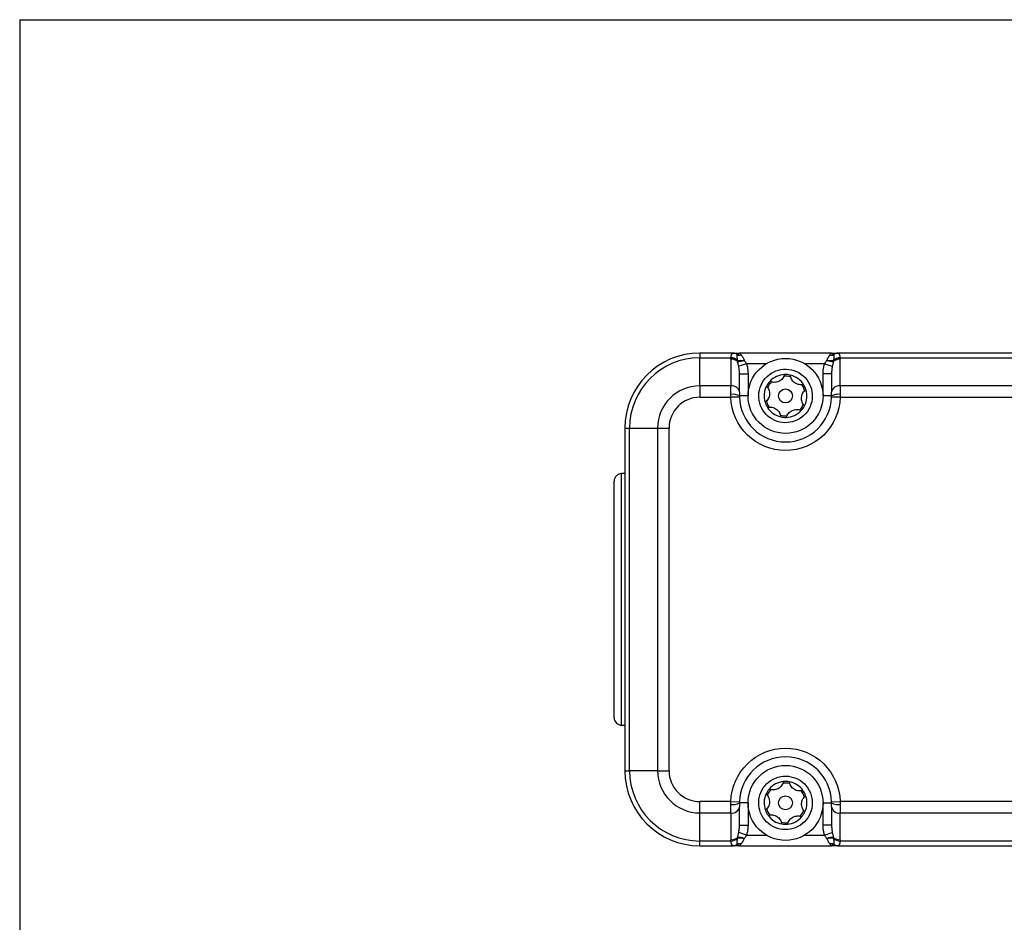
# Model space of a CAD drawing. Header units: millimetres. Extents: x 0 to 559, y 0 to 432.
# Tile 5 of 23: x 0 to 92, y 348 to 432. Entities that reach past the tile are written whole.
import ezdxf

# ---------------------------------------------------------------- set-up
doc = ezdxf.new("R2010")
doc.units = ezdxf.units.MM

msp = doc.modelspace()

# ---------------------------------------------------------------- linework, layer by layer
at = {"color": 7, "linetype": 'Continuous'}
for q in [(0, 0), (558.8, 431.8)]:
    msp.add_line((0, 431.8), q, dxfattribs=at)
for p, q in [((66.645, 400.666), (63.504, 400.666)), ((63.504, 400.666), (63.504, 400.226)), ((63.504, 397.605), (63.504, 400.226)), ((63.504, 400.226), (66.414, 400.226)), ((66.404, 400.1), (66.404, 397.605)), ((75.804, 400.666), (67.204, 400.666)), ((170.123, 400.666), (76.364, 400.666)), ((76.594, 400.226), (170.123, 400.226)), ((76.604, 397.605), (76.604, 400.1)), ((67.863, 399.666), (67.133, 399.433)), ((69.702, 399.666), (67.863, 399.666)), ((75.146, 399.666), (73.307, 399.666)), ((75.146, 399.666), (75.875, 399.433)), ((67.204, 397.039), (67.204, 398.734)), ((67.204, 398.734), (68.004, 398.734)), ((68.004, 398.734), (68.004, 396.666)), ((75.804, 398.734), (75.004, 398.734)), ((75.004, 396.666), (75.004, 398.734)), ((75.804, 398.734), (75.804, 397.039)), ((66.404, 397.605), (63.504, 397.605)), ((63.504, 397.605), (63.504, 396.544)), ((66.404, 396.804), (66.404, 397.605)), ((124.126, 397.605), (76.604, 397.605)), ((76.604, 397.605), (76.604, 396.804)), ((63.504, 396.544), (66.406, 396.544)), ((67.206, 396.563), (66.406, 396.544)), ((67.168, 396.729), (67.168, 396.71)), ((68.004, 396.666), (67.204, 396.666)), ((75.804, 396.666), (75.004, 396.666)), ((76.603, 396.544), (75.803, 396.563)), ((76.603, 396.544), (123.031, 396.544)), ((56.504, 393.666), (56.504, 361.666)), ((56.504, 393.666), (56.944, 393.666)), ((56.944, 393.666), (59.565, 393.666)), ((56.944, 361.666), (56.944, 393.666)), ((59.565, 393.666), (59.565, 361.666)), ((59.565, 393.666), (60.626, 393.666)), ((60.626, 361.666), (60.626, 393.666)), ((56.504, 389.416), (56.204, 389.416)), ((56.204, 365.916), (56.204, 389.416)), ((56.204, 365.916), (56.504, 365.916)), ((56.504, 361.666), (56.944, 361.666)), ((59.565, 361.666), (56.944, 361.666)), ((59.565, 361.666), (60.626, 361.666)), ((66.406, 358.787), (63.504, 358.787)), ((63.504, 357.726), (63.504, 358.787)), ((66.406, 358.787), (67.206, 358.768)), ((67.168, 358.624), (67.168, 358.602)), ((68.004, 358.666), (67.204, 358.666)), ((68.004, 358.666), (68.004, 356.597)), ((75.004, 358.666), (75.804, 358.666)), ((75.004, 356.597), (75.004, 358.666)), ((75.803, 358.768), (76.603, 358.787)), ((123.031, 358.787), (76.603, 358.787)), ((63.504, 357.726), (66.404, 357.726)), ((63.504, 355.105), (63.504, 357.726)), ((66.404, 357.726), (66.404, 358.527)), ((66.404, 357.726), (66.404, 355.231)), ((67.204, 356.597), (67.204, 358.292)), ((75.804, 358.292), (75.804, 356.597)), ((76.604, 358.527), (76.604, 357.726)), ((76.604, 355.231), (76.604, 357.726)), ((76.604, 357.726), (124.126, 357.726)), ((67.863, 355.666), (67.133, 355.898)), ((67.204, 356.597), (68.004, 356.597)), ((75.804, 356.597), (75.004, 356.597)), ((75.146, 355.666), (75.875, 355.898)), ((66.414, 355.105), (63.504, 355.105)), ((63.504, 354.666), (63.504, 355.105)), ((67.863, 355.666), (69.702, 355.666)), ((73.307, 355.666), (75.146, 355.666)), ((170.123, 355.105), (76.594, 355.105)), ((63.504, 354.666), (66.645, 354.666)), ((67.204, 354.666), (75.804, 354.666)), ((76.364, 354.666), (170.123, 354.666))]:
    msp.add_line(p, q)
for centre, radius in [((71.504, 396.666), 3.5), ((71.504, 396.666), 0.65), ((71.504, 358.666), 3.5), ((71.504, 358.666), 0.65)]:
    msp.add_circle(centre, radius)
for centre, radius, start, end in [((63.504, 393.666), 7, 90, 180), ((63.504, 393.666), 6.561, 90, 180), ((66.429, 399.148), 0.952, 50.9121, 91.50135), ((66.35, 399.206), 1.022, 48.46576, 86.38968), ((66.347, 399.22), 1.02, 48.15798, 86.14793), ((66.633, 400.163), 0.502, 43.25238, 88.66558), ((67.216, 401.304), 0.825, 254.75328, 279.57162), ((67.25, 401.449), 1.487, 261.37271, 285.15144), ((67.246, 401.464), 1.508, 261.67276, 285.18334), ((67.12, 401.357), 1.472, 266.46469, 291.28113), ((75.888, 401.357), 1.472, 248.71887, 273.53531), ((75.762, 401.464), 1.508, 254.81666, 278.32724), ((75.759, 401.449), 1.487, 254.84856, 278.62729), ((75.793, 401.304), 0.825, 260.42838, 285.24672), ((76.579, 399.148), 0.952, 88.49865, 129.0879), ((76.659, 399.206), 1.022, 93.61032, 131.53424), ((76.662, 399.22), 1.02, 93.85207, 131.84202), ((76.376, 400.163), 0.502, 91.33442, 136.74762), ((71.504, 396.666), 2, 92.43175, 137.09504), ((71.504, 396.666), 1.85, 75.1164, 94.41039), ((71.504, 396.666), 2, 77.09504, 92.43175), ((71.504, 396.666), 2, 32.43175, 77.09504), ((63.504, 393.666), 3.939, 90, 180), ((66.504, 396.898), 0.714, 11.42175, 98.04947), ((71.504, 396.666), 2, 152.43175, 197.09504), ((71.504, 396.666), 2, 137.09504, 152.43175), ((71.504, 396.666), 1.85, 135.1164, 154.41039), ((71.504, 396.666), 1.85, 15.1164, 34.41039), ((71.504, 396.666), 2, 17.09504, 32.43175), ((71.504, 396.666), 2, 332.43175, 17.09504), ((76.504, 396.898), 0.714, 81.95033, 168.57834), ((66.598, 395.546), 1.273, 61.56829, 98.76664), ((71.504, 396.666), 4.3, 181.3631, 358.6369), ((76.41, 395.546), 1.273, 81.23336, 118.43171), ((71.504, 396.666), 2, 197.09504, 212.43175), ((71.504, 396.666), 1.85, 195.1164, 214.41039), ((71.504, 396.666), 2, 212.43175, 257.09504), ((71.504, 396.666), 1.85, 315.1164, 334.41039), ((71.504, 396.666), 2, 317.09504, 332.43175), ((71.504, 396.666), 1.85, 255.1164, 274.41039), ((71.504, 396.666), 2, 257.09504, 272.43175), ((71.504, 396.666), 2, 272.43175, 317.09504), ((56.204, 388.716), 0.7, 90, 180), ((56.204, 366.616), 0.7, 180, 270), ((71.504, 358.666), 4.3, 1.3631, 178.6369), ((63.504, 361.666), 7, 180, 270), ((63.504, 361.666), 6.561, 180, 270), ((63.504, 361.666), 3.939, 180, 270), ((71.504, 358.666), 2, 95.3962, 140.05949), ((71.504, 358.666), 1.85, 78.08085, 97.37484), ((71.504, 358.666), 2, 80.05949, 95.3962), ((71.504, 358.666), 2, 35.3962, 80.05949), ((71.504, 358.666), 2, 155.3962, 200.05949), ((71.504, 358.666), 2, 140.05949, 155.3962), ((71.504, 358.666), 1.85, 138.08085, 157.37484), ((71.504, 358.666), 1.85, 18.08085, 37.37484), ((71.504, 358.666), 2, 20.05949, 35.3962), ((66.598, 359.785), 1.273, 261.23336, 298.43171), ((71.504, 358.666), 2, 335.3962, 20.05949), ((76.41, 359.785), 1.273, 241.56829, 278.76664), ((66.504, 358.433), 0.714, 261.95053, 348.57825), ((71.504, 358.666), 2, 200.05949, 215.3962), ((71.504, 358.666), 1.85, 198.08085, 217.37484), ((71.504, 358.666), 1.85, 318.08085, 337.37484), ((71.504, 358.666), 2, 320.05949, 335.3962), ((76.504, 358.433), 0.714, 191.42175, 278.04947), ((71.504, 358.666), 2, 215.3962, 260.05949), ((71.504, 358.666), 1.85, 258.08085, 277.37484), ((71.504, 358.666), 2, 275.3962, 320.05949), ((71.504, 358.666), 2, 260.05949, 275.3962), ((66.429, 356.183), 0.952, 268.49865, 309.0879), ((66.35, 356.125), 1.022, 273.61032, 311.53424), ((66.347, 356.111), 1.02, 273.85207, 311.84202), ((67.25, 353.882), 1.487, 74.84856, 98.62729), ((67.246, 353.867), 1.508, 74.81666, 98.32724), ((67.12, 353.974), 1.472, 68.71887, 93.53531), ((75.888, 353.974), 1.472, 86.46469, 111.28113), ((75.762, 353.867), 1.508, 81.67276, 105.18334), ((75.759, 353.882), 1.487, 81.37271, 105.15144), ((76.579, 356.183), 0.952, 230.9121, 271.50135), ((76.659, 356.125), 1.022, 228.46576, 266.38968), ((76.662, 356.111), 1.02, 228.15798, 266.14793), ((66.633, 355.168), 0.502, 271.33442, 316.74762), ((67.216, 354.028), 0.825, 80.42838, 105.24672), ((75.793, 354.028), 0.825, 74.75328, 99.57162), ((76.376, 355.168), 0.502, 223.25238, 268.66558)]:
    msp.add_arc(centre, radius, start, end)
for points in [[(66.404, 400.1), (66.404, 400.141), (66.408, 400.183), (66.414, 400.226)], [(66.414, 400.226), (66.415, 400.23), (66.415, 400.233), (66.415, 400.237)], [(67.028, 399.971), (67.028, 399.974), (67.027, 399.977), (67.027, 399.979)], [(67.638, 400.014), (67.639, 400.012), (67.64, 400.01), (67.641, 400.008)], [(67.641, 400.008), (67.646, 400), (67.65, 399.992), (67.655, 399.985)], [(75.354, 399.985), (75.358, 399.992), (75.363, 400), (75.367, 400.008)], [(75.367, 400.008), (75.368, 400.01), (75.369, 400.012), (75.37, 400.014)], [(75.982, 399.979), (75.982, 399.977), (75.981, 399.974), (75.981, 399.971)], [(76.593, 400.237), (76.594, 400.233), (76.594, 400.23), (76.594, 400.226)], [(76.594, 400.226), (76.601, 400.183), (76.604, 400.141), (76.604, 400.1)], [(63.504, 396.544), (61.916, 396.544), (60.626, 395.254), (60.626, 393.666)], [(66.406, 396.544), (66.405, 396.631), (66.405, 396.718), (66.404, 396.804)], [(67.204, 397.039), (67.204, 396.938), (67.204, 396.807), (67.204, 396.666)], [(67.204, 396.666), (67.204, 396.632), (67.205, 396.598), (67.206, 396.563)], [(75.803, 396.563), (75.804, 396.598), (75.804, 396.632), (75.804, 396.666)], [(75.804, 396.666), (75.804, 396.807), (75.804, 396.938), (75.804, 397.039)], [(76.604, 396.804), (76.604, 396.718), (76.603, 396.631), (76.603, 396.544)], [(60.626, 361.666), (60.626, 360.077), (61.916, 358.787), (63.504, 358.787)], [(66.404, 358.527), (66.405, 358.613), (66.405, 358.7), (66.406, 358.787)], [(67.206, 358.768), (67.205, 358.733), (67.204, 358.699), (67.204, 358.666)], [(67.204, 358.666), (67.204, 358.524), (67.204, 358.394), (67.204, 358.292)], [(75.804, 358.666), (75.804, 358.699), (75.804, 358.733), (75.803, 358.768)], [(75.804, 358.292), (75.804, 358.394), (75.804, 358.524), (75.804, 358.666)], [(76.603, 358.787), (76.603, 358.7), (76.604, 358.613), (76.604, 358.527)], [(66.414, 355.105), (66.408, 355.148), (66.404, 355.19), (66.404, 355.231)], [(66.415, 355.094), (66.415, 355.098), (66.415, 355.101), (66.414, 355.105)], [(67.027, 355.352), (67.027, 355.355), (67.028, 355.357), (67.028, 355.36)], [(67.641, 355.323), (67.64, 355.321), (67.639, 355.319), (67.638, 355.317)], [(67.655, 355.346), (67.65, 355.339), (67.646, 355.331), (67.641, 355.323)], [(75.367, 355.323), (75.363, 355.331), (75.358, 355.339), (75.354, 355.346)], [(75.37, 355.317), (75.369, 355.319), (75.368, 355.321), (75.367, 355.323)], [(75.981, 355.36), (75.981, 355.357), (75.982, 355.355), (75.982, 355.352)], [(76.594, 355.105), (76.594, 355.101), (76.594, 355.098), (76.593, 355.094)], [(76.604, 355.231), (76.604, 355.19), (76.601, 355.148), (76.594, 355.105)]]:
    msp.add_open_spline(points, degree=3)
for points, knots in [([(66.415, 400.237), (66.418, 400.264), (66.422, 400.316), (66.432, 400.385), (66.444, 400.446), (66.458, 400.498), (66.474, 400.542), (66.492, 400.578), (66.512, 400.608), (66.534, 400.63), (66.558, 400.647), (66.585, 400.658), (66.613, 400.664), (66.634, 400.665), (66.645, 400.666)], [0, 0, 0, 0, 0.098337, 0.193768, 0.286337, 0.376089, 0.463074, 0.54735, 0.628976, 0.708022, 0.784561, 0.858675, 0.930455, 1, 1, 1, 1]), ([(66.645, 400.666), (66.721, 400.666), (66.81, 400.666), (67.001, 400.666), (67.103, 400.666), (67.204, 400.666)], [0, 0, 0, 0, 0.5, 0.5, 1, 1, 1, 1]), ([(67.027, 399.979), (67.023, 400.009), (67.015, 400.068), (67.006, 400.148), (67, 400.219), (66.996, 400.281), (66.993, 400.335), (66.993, 400.381), (66.993, 400.421), (66.995, 400.454), (66.997, 400.483), (66.998, 400.5), (66.999, 400.508)], [0, 0, 0, 0, 0.132987, 0.258995, 0.37753, 0.488217, 0.591157, 0.686946, 0.775652, 0.857327, 0.93206, 1, 1, 1, 1]), ([(66.999, 400.508), (67.009, 400.51), (67.03, 400.516), (67.057, 400.533), (67.084, 400.553), (67.11, 400.582), (67.139, 400.62), (67.166, 400.649), (67.185, 400.661), (67.195, 400.664), (67.2, 400.665), (67.202, 400.665), (67.202, 400.666), (67.202, 400.666), (67.202, 400.666), (67.202, 400.666), (67.202, 400.666), (67.202, 400.666), (67.202, 400.666), (67.202, 400.666), (67.202, 400.666), (67.202, 400.666), (67.202, 400.666), (67.202, 400.666), (67.202, 400.666), (67.202, 400.666), (67.202, 400.666), (67.202, 400.666), (67.202, 400.666), (67.202, 400.666), (67.202, 400.666), (67.202, 400.666), (67.202, 400.666), (67.202, 400.666), (67.202, 400.666), (67.202, 400.666), (67.202, 400.666), (67.202, 400.666), (67.202, 400.666), (67.202, 400.666), (67.203, 400.666), (67.203, 400.666), (67.203, 400.666), (67.203, 400.666), (67.203, 400.666), (67.203, 400.666), (67.203, 400.666), (67.203, 400.666), (67.203, 400.666), (67.203, 400.666), (67.203, 400.666), (67.203, 400.666), (67.203, 400.666), (67.203, 400.666), (67.203, 400.666), (67.203, 400.666), (67.203, 400.666), (67.203, 400.666), (67.203, 400.666), (67.203, 400.666), (67.203, 400.666), (67.203, 400.666), (67.203, 400.666), (67.203, 400.666), (67.203, 400.666), (67.203, 400.666), (67.203, 400.666), (67.203, 400.666), (67.203, 400.666), (67.203, 400.666), (67.203, 400.666), (67.203, 400.666), (67.203, 400.666), (67.203, 400.666), (67.203, 400.666), (67.203, 400.666), (67.203, 400.666), (67.203, 400.666), (67.203, 400.666), (67.203, 400.666), (67.203, 400.666), (67.203, 400.666), (67.203, 400.666), (67.203, 400.666), (67.203, 400.666), (67.203, 400.666), (67.203, 400.666), (67.203, 400.666), (67.203, 400.666), (67.203, 400.666), (67.204, 400.666), (67.204, 400.666), (67.204, 400.666)], [0, 0, 0, 0, 0.07353, 0.155809, 0.249889, 0.352092, 0.499748, 0.750384, 0.875493, 0.937836, 0.968942, 0.984487, 0.984547, 0.984608, 0.984669, 0.984729, 0.98479, 0.98485, 0.984911, 0.984972, 0.985032, 0.985093, 0.985153, 0.985214, 0.985275, 0.985335, 0.985396, 0.985457, 0.985517, 0.985578, 0.985638, 0.985699, 0.98576, 0.98582, 0.985881, 0.985941, 0.986002, 0.986063, 0.986123, 0.986184, 0.986244, 0.986305, 0.986366, 0.986426, 0.986487, 0.986548, 0.986608, 0.986669, 0.986729, 0.98679, 0.986851, 0.986911, 0.986972, 0.987032, 0.987093, 0.987154, 0.987214, 0.987275, 0.987335, 0.987396, 0.987457, 0.987517, 0.987578, 0.987638, 0.987699, 0.98776, 0.98782, 0.987881, 0.987941, 0.988002, 0.988063, 0.988123, 0.988184, 0.988245, 0.988305, 0.988366, 0.988426, 0.988487, 0.988548, 0.988608, 0.988669, 0.988729, 0.98879, 0.988851, 0.988911, 0.988972, 0.989023, 0.989093, 0.989335, 0.990305, 0.992244, 1, 1, 1, 1]), ([(67.03, 399.887), (67.028, 399.901), (67.026, 399.929), (67.027, 399.957), (67.028, 399.971)], [0, 0, 0, 0, 0.5107131, 1, 1, 1, 1]), ([(67.204, 400.666), (67.211, 400.665), (67.222, 400.663), (67.239, 400.651), (67.253, 400.636), (67.272, 400.613), (67.295, 400.578), (67.321, 400.532), (67.344, 400.502), (67.353, 400.49)], [0, 0, 0, 0, 0.159797, 0.296363, 0.409696, 0.499796, 0.719126, 0.885613, 1, 1, 1, 1]), ([(67.353, 400.49), (67.368, 400.473), (67.4, 400.435), (67.45, 400.362), (67.508, 400.269), (67.571, 400.153), (67.615, 400.062), (67.638, 400.014)], [0, 0, 0, 0, 0.147036, 0.320545, 0.520541, 0.747026, 1, 1, 1, 1]), ([(67.655, 399.985), (67.664, 399.971), (67.699, 399.92), (67.754, 399.838), (67.815, 399.746), (67.848, 399.69), (67.863, 399.666)], [0, 0, 0, 0, 0.1342147, 0.4999368, 0.7746238, 1, 1, 1, 1]), ([(75.146, 399.666), (75.161, 399.69), (75.194, 399.746), (75.254, 399.838), (75.309, 399.92), (75.345, 399.971), (75.354, 399.985)], [0, 0, 0, 0, 0.22537, 0.500063, 0.865864, 1, 1, 1, 1]), ([(75.37, 400.014), (75.385, 400.045), (75.414, 400.105), (75.456, 400.186), (75.495, 400.258), (75.532, 400.32), (75.567, 400.374), (75.598, 400.419), (75.628, 400.458), (75.647, 400.48), (75.656, 400.49)], [0, 0, 0, 0, 0.161242, 0.312126, 0.452652, 0.582821, 0.702637, 0.812102, 0.911221, 1, 1, 1, 1]), ([(75.656, 400.49), (75.662, 400.499), (75.678, 400.519), (75.698, 400.551), (75.721, 400.588), (75.745, 400.624), (75.773, 400.657), (75.793, 400.662), (75.804, 400.666)], [0, 0, 0, 0, 0.080999, 0.191139, 0.33088, 0.500432, 0.703846, 1, 1, 1, 1]), ([(75.804, 400.666), (75.906, 400.666), (76.008, 400.666), (76.199, 400.666), (76.287, 400.666), (76.364, 400.666)], [0, 0, 0, 0, 0.5, 0.5, 1, 1, 1, 1]), ([(75.804, 400.666), (75.821, 400.666), (75.84, 400.654), (75.877, 400.622), (75.895, 400.601), (75.948, 400.546), (75.98, 400.518), (76.01, 400.508)], [0, 0, 0, 0, 0.25, 0.25, 0.5, 0.5, 1, 1, 1, 1]), ([(75.981, 399.971), (75.981, 399.958), (75.982, 399.93), (75.98, 399.902), (75.979, 399.887)], [0, 0, 0, 0, 0.4809799, 1, 1, 1, 1]), ([(76.01, 400.508), (76.011, 400.491), (76.015, 400.453), (76.017, 400.379), (76.014, 400.279), (76.003, 400.147), (75.989, 400.037), (75.982, 399.979)], [0, 0, 0, 0, 0.142728, 0.313153, 0.511897, 0.741095, 1, 1, 1, 1]), ([(76.364, 400.666), (76.378, 400.665), (76.406, 400.664), (76.442, 400.652), (76.475, 400.631), (76.504, 400.599), (76.53, 400.555), (76.551, 400.498), (76.569, 400.427), (76.584, 400.341), (76.59, 400.272), (76.593, 400.237)], [0, 0, 0, 0, 0.093222, 0.190476, 0.291987, 0.397953, 0.508548, 0.623923, 0.744213, 0.869538, 1, 1, 1, 1]), ([(67.133, 399.433), (67.125, 399.471), (67.108, 399.548), (67.082, 399.661), (67.055, 399.775), (67.038, 399.849), (67.03, 399.887)], [0, 0, 0, 0, 0.240423, 0.48683, 0.739833, 1, 1, 1, 1]), ([(67.204, 398.734), (67.203, 398.795), (67.202, 398.909), (67.19, 399.069), (67.173, 399.209), (67.155, 399.328), (67.14, 399.4), (67.133, 399.433)], [0, 0, 0, 0, 0.2578324, 0.4867422, 0.6867339, 0.8578154, 1, 1, 1, 1]), ([(67.863, 399.666), (67.878, 399.616), (67.908, 399.517), (67.943, 399.365), (67.97, 399.21), (67.99, 399.054), (68.002, 398.895), (68.004, 398.788), (68.004, 398.734)], [0, 0, 0, 0, 0.1642997, 0.3289431, 0.4943885, 0.6610876, 0.8294819, 1, 1, 1, 1]), ([(70.062, 394.624), (69.52, 395.006), (69.153, 395.588), (68.928, 396.895), (69.08, 397.566), (69.845, 398.649), (70.427, 399.017), (71.734, 399.242), (72.405, 399.09), (72.947, 398.707)], [0, 0, 0, 0, 0.25, 0.25, 0.5, 0.5, 0.75, 0.75, 1, 1, 1, 1]), ([(75.004, 398.734), (75.005, 398.788), (75.007, 398.895), (75.019, 399.054), (75.038, 399.21), (75.066, 399.365), (75.101, 399.517), (75.131, 399.616), (75.146, 399.666)], [0, 0, 0, 0, 0.1705181, 0.3389124, 0.5056115, 0.6710569, 0.8357003, 1, 1, 1, 1]), ([(75.875, 399.433), (75.867, 399.391), (75.848, 399.297), (75.826, 399.138), (75.808, 398.947), (75.806, 398.809), (75.804, 398.734)], [0, 0, 0, 0, 0.182248, 0.409652, 0.682233, 1, 1, 1, 1]), ([(75.979, 399.887), (75.971, 399.849), (75.954, 399.775), (75.927, 399.661), (75.9, 399.548), (75.884, 399.471), (75.875, 399.433)], [0, 0, 0, 0, 0.260167, 0.51317, 0.759577, 1, 1, 1, 1]), ([(71.419, 398.664), (71.382, 398.532), (71.318, 398.407), (71.135, 398.186), (71.014, 398.092), (70.741, 397.965), (70.589, 397.934), (70.302, 397.937), (70.164, 397.97), (70.039, 398.027)], [0, 0, 0, 0, 0.25, 0.25, 0.5, 0.5, 0.75, 0.75, 1, 1, 1, 1]), ([(72.947, 398.707), (74.074, 397.911), (74.342, 396.35), (72.75, 394.096), (71.189, 393.828), (70.062, 394.624)], [0, 0, 0, 0, 0.5, 0.5, 1, 1, 1, 1]), ([(73.192, 397.738), (73.059, 397.704), (72.919, 397.698), (72.636, 397.746), (72.495, 397.803), (72.245, 397.979), (72.145, 398.093), (72.004, 398.343), (71.964, 398.478), (71.951, 398.615)], [0, 0, 0, 0, 0.25, 0.25, 0.5, 0.5, 0.75, 0.75, 1, 1, 1, 1]), ([(69.731, 397.591), (69.827, 397.493), (69.903, 397.375), (70.003, 397.106), (70.024, 396.954), (69.997, 396.655), (69.948, 396.507), (69.802, 396.26), (69.705, 396.157), (69.593, 396.078)], [0, 0, 0, 0, 0.25, 0.25, 0.5, 0.5, 0.75, 0.75, 1, 1, 1, 1]), ([(73.277, 395.74), (73.182, 395.838), (73.105, 395.957), (73.006, 396.225), (72.984, 396.377), (73.011, 396.677), (73.06, 396.824), (73.207, 397.071), (73.304, 397.174), (73.416, 397.253)], [0, 0, 0, 0, 0.25, 0.25, 0.5, 0.5, 0.75, 0.75, 1, 1, 1, 1]), ([(76.603, 396.544), (76.571, 395.213), (76.02, 393.947), (74.115, 392.086), (72.836, 391.566), (70.173, 391.566), (68.894, 392.086), (66.989, 393.947), (66.437, 395.213), (66.406, 396.544)], [0, 0, 0, 0, 0.25, 0.25, 0.5, 0.5, 0.75, 0.75, 1, 1, 1, 1]), ([(69.816, 395.593), (69.949, 395.627), (70.09, 395.633), (70.372, 395.585), (70.514, 395.528), (70.764, 395.352), (70.864, 395.238), (71.004, 394.988), (71.045, 394.853), (71.058, 394.716)], [0, 0, 0, 0, 0.25, 0.25, 0.5, 0.5, 0.75, 0.75, 1, 1, 1, 1]), ([(71.589, 394.667), (71.627, 394.799), (71.691, 394.924), (71.874, 395.145), (71.995, 395.239), (72.267, 395.366), (72.419, 395.397), (72.707, 395.394), (72.844, 395.361), (72.969, 395.304)], [0, 0, 0, 0, 0.25, 0.25, 0.5, 0.5, 0.75, 0.75, 1, 1, 1, 1]), ([(55.504, 377.666), (55.504, 380.596), (55.504, 383.407), (55.504, 387.551), (55.504, 388.716), (55.504, 388.716)], [0, 0, 0, 0, 0.5, 0.5, 1, 1, 1, 1]), ([(55.504, 366.616), (55.504, 366.616), (55.504, 367.78), (55.504, 371.924), (55.504, 374.735), (55.504, 377.666)], [0, 0, 0, 0, 0.5, 0.5, 1, 1, 1, 1]), ([(66.406, 358.787), (66.437, 360.118), (66.989, 361.384), (68.894, 363.245), (70.173, 363.766), (71.504, 363.766)], [0, 0, 0, 0, 0.5, 0.5, 1, 1, 1, 1]), ([(71.504, 363.766), (72.836, 363.766), (74.115, 363.245), (76.02, 361.384), (76.571, 360.118), (76.603, 358.787)], [0, 0, 0, 0, 0.5, 0.5, 1, 1, 1, 1]), ([(70.341, 360.878), (71.563, 361.52), (73.075, 361.05), (74.359, 358.607), (73.889, 357.095), (72.668, 356.453)], [0, 0, 0, 0, 0.5, 0.5, 1, 1, 1, 1]), ([(72.668, 356.453), (71.446, 355.811), (69.933, 356.281), (68.649, 358.724), (69.12, 360.236), (70.341, 360.878)], [0, 0, 0, 0, 0.5, 0.5, 1, 1, 1, 1]), ([(71.316, 360.657), (71.286, 360.523), (71.228, 360.395), (71.056, 360.165), (70.942, 360.064), (70.671, 359.922), (70.524, 359.885), (70.237, 359.874), (70.099, 359.899), (69.971, 359.95)], [0, 0, 0, 0, 0.25, 0.25, 0.5, 0.5, 0.75, 0.75, 1, 1, 1, 1]), ([(73.135, 359.824), (73.004, 359.783), (72.864, 359.769), (72.579, 359.803), (72.434, 359.853), (72.18, 360.013), (72.071, 360.124), (71.917, 360.366), (71.869, 360.499), (71.85, 360.636)], [0, 0, 0, 0, 0.25, 0.25, 0.5, 0.5, 0.75, 0.75, 1, 1, 1, 1]), ([(69.686, 359.498), (69.787, 359.405), (69.869, 359.291), (69.982, 359.027), (70.011, 358.877), (70, 358.577), (69.958, 358.427), (69.825, 358.173), (69.734, 358.065), (69.626, 357.98)], [0, 0, 0, 0, 0.25, 0.25, 0.5, 0.5, 0.75, 0.75, 1, 1, 1, 1]), ([(73.323, 357.833), (73.222, 357.926), (73.14, 358.04), (73.027, 358.304), (72.997, 358.454), (73.009, 358.754), (73.05, 358.904), (73.184, 359.158), (73.275, 359.266), (73.383, 359.352)], [0, 0, 0, 0, 0.25, 0.25, 0.5, 0.5, 0.75, 0.75, 1, 1, 1, 1]), ([(69.874, 357.507), (70.005, 357.548), (70.145, 357.562), (70.43, 357.528), (70.575, 357.478), (70.829, 357.318), (70.938, 357.208), (71.091, 356.965), (71.139, 356.832), (71.159, 356.696)], [0, 0, 0, 0, 0.25, 0.25, 0.5, 0.5, 0.75, 0.75, 1, 1, 1, 1]), ([(71.692, 356.674), (71.723, 356.808), (71.781, 356.936), (71.952, 357.166), (72.067, 357.267), (72.337, 357.409), (72.485, 357.446), (72.772, 357.458), (72.91, 357.432), (73.038, 357.382)], [0, 0, 0, 0, 0.25, 0.25, 0.5, 0.5, 0.75, 0.75, 1, 1, 1, 1]), ([(67.03, 355.444), (67.038, 355.482), (67.055, 355.556), (67.082, 355.67), (67.108, 355.783), (67.125, 355.86), (67.133, 355.898)], [0, 0, 0, 0, 0.260167, 0.51317, 0.759577, 1, 1, 1, 1]), ([(67.133, 355.898), (67.142, 355.94), (67.161, 356.035), (67.183, 356.193), (67.201, 356.384), (67.203, 356.522), (67.204, 356.597)], [0, 0, 0, 0, 0.182248, 0.409652, 0.682233, 1, 1, 1, 1]), ([(68.004, 356.597), (68.004, 356.543), (68.002, 356.436), (67.99, 356.277), (67.97, 356.121), (67.943, 355.966), (67.908, 355.814), (67.878, 355.715), (67.863, 355.666)], [0, 0, 0, 0, 0.1705181, 0.3389124, 0.5056115, 0.6710569, 0.8357003, 1, 1, 1, 1]), ([(75.146, 355.666), (75.131, 355.715), (75.101, 355.814), (75.066, 355.966), (75.038, 356.121), (75.019, 356.277), (75.007, 356.436), (75.005, 356.543), (75.004, 356.597)], [0, 0, 0, 0, 0.1643, 0.328943, 0.494388, 0.661088, 0.829482, 1, 1, 1, 1]), ([(75.804, 356.597), (75.805, 356.536), (75.807, 356.422), (75.819, 356.262), (75.836, 356.122), (75.854, 356.003), (75.869, 355.931), (75.875, 355.898)], [0, 0, 0, 0, 0.2578324, 0.4867422, 0.6867339, 0.8578154, 1, 1, 1, 1]), ([(75.875, 355.898), (75.884, 355.86), (75.9, 355.783), (75.927, 355.67), (75.954, 355.556), (75.971, 355.482), (75.979, 355.444)], [0, 0, 0, 0, 0.240423, 0.48683, 0.739833, 1, 1, 1, 1]), ([(66.645, 354.666), (66.631, 354.666), (66.603, 354.668), (66.566, 354.68), (66.534, 354.7), (66.504, 354.732), (66.479, 354.776), (66.457, 354.833), (66.439, 354.904), (66.425, 354.99), (66.418, 355.059), (66.415, 355.094)], [0, 0, 0, 0, 0.093222, 0.190476, 0.291987, 0.397953, 0.508548, 0.623923, 0.744213, 0.869538, 1, 1, 1, 1]), ([(66.999, 354.824), (66.997, 354.841), (66.994, 354.878), (66.992, 354.952), (66.995, 355.052), (67.006, 355.185), (67.019, 355.294), (67.027, 355.352)], [0, 0, 0, 0, 0.142728, 0.313153, 0.511897, 0.741095, 1, 1, 1, 1]), ([(67.028, 355.36), (67.027, 355.373), (67.026, 355.401), (67.028, 355.429), (67.03, 355.444)], [0, 0, 0, 0, 0.48098, 1, 1, 1, 1]), ([(67.638, 355.317), (67.624, 355.286), (67.595, 355.227), (67.553, 355.145), (67.513, 355.073), (67.477, 355.011), (67.442, 354.957), (67.41, 354.912), (67.381, 354.873), (67.362, 354.851), (67.353, 354.841)], [0, 0, 0, 0, 0.161242, 0.312126, 0.452652, 0.582821, 0.702637, 0.812102, 0.911221, 1, 1, 1, 1]), ([(67.863, 355.666), (67.848, 355.641), (67.815, 355.585), (67.754, 355.493), (67.699, 355.411), (67.664, 355.36), (67.655, 355.346)], [0, 0, 0, 0, 0.22537, 0.500063, 0.865864, 1, 1, 1, 1]), ([(75.354, 355.346), (75.345, 355.36), (75.309, 355.411), (75.254, 355.493), (75.194, 355.585), (75.161, 355.641), (75.146, 355.666)], [0, 0, 0, 0, 0.134215, 0.499937, 0.774624, 1, 1, 1, 1]), ([(75.656, 354.841), (75.641, 354.859), (75.609, 354.896), (75.558, 354.969), (75.501, 355.062), (75.438, 355.178), (75.394, 355.269), (75.37, 355.317)], [0, 0, 0, 0, 0.147036, 0.320545, 0.520541, 0.747026, 1, 1, 1, 1]), ([(75.979, 355.444), (75.98, 355.43), (75.982, 355.402), (75.981, 355.374), (75.981, 355.36)], [0, 0, 0, 0, 0.510713, 1, 1, 1, 1]), ([(75.982, 355.352), (75.986, 355.322), (75.994, 355.263), (76.002, 355.183), (76.009, 355.112), (76.013, 355.05), (76.015, 354.996), (76.016, 354.95), (76.016, 354.91), (76.014, 354.877), (76.012, 354.848), (76.011, 354.831), (76.01, 354.824)], [0, 0, 0, 0, 0.132987, 0.258995, 0.37753, 0.488217, 0.591157, 0.686946, 0.775652, 0.857327, 0.93206, 1, 1, 1, 1]), ([(76.593, 355.094), (76.591, 355.067), (76.586, 355.015), (76.577, 354.946), (76.565, 354.885), (76.551, 354.833), (76.535, 354.789), (76.517, 354.753), (76.497, 354.724), (76.475, 354.701), (76.45, 354.684), (76.424, 354.673), (76.396, 354.667), (76.374, 354.666), (76.364, 354.666)], [0, 0, 0, 0, 0.098337, 0.193768, 0.286337, 0.376089, 0.463074, 0.54735, 0.628976, 0.708022, 0.784561, 0.858675, 0.930455, 1, 1, 1, 1]), ([(67.204, 354.666), (67.103, 354.666), (67.001, 354.666), (66.81, 354.666), (66.721, 354.666), (66.645, 354.666)], [0, 0, 0, 0, 0.5, 0.5, 1, 1, 1, 1]), ([(67.204, 354.666), (67.188, 354.666), (67.169, 354.677), (67.132, 354.709), (67.113, 354.73), (67.06, 354.785), (67.029, 354.813), (66.999, 354.824)], [0, 0, 0, 0, 0.25, 0.25, 0.5, 0.5, 1, 1, 1, 1]), ([(67.353, 354.841), (67.346, 354.833), (67.33, 354.812), (67.311, 354.78), (67.288, 354.743), (67.264, 354.708), (67.236, 354.674), (67.216, 354.669), (67.204, 354.666)], [0, 0, 0, 0, 0.080999, 0.191139, 0.33088, 0.500432, 0.703846, 1, 1, 1, 1]), ([(75.804, 354.666), (75.798, 354.666), (75.786, 354.668), (75.77, 354.68), (75.755, 354.695), (75.737, 354.718), (75.714, 354.753), (75.687, 354.8), (75.665, 354.829), (75.656, 354.841)], [0, 0, 0, 0, 0.159797, 0.296363, 0.409696, 0.499796, 0.719126, 0.885613, 1, 1, 1, 1]), ([(76.01, 354.824), (76, 354.821), (75.979, 354.815), (75.952, 354.798), (75.925, 354.778), (75.899, 354.75), (75.869, 354.711), (75.843, 354.682), (75.823, 354.67), (75.814, 354.667), (75.809, 354.666), (75.807, 354.666), (75.806, 354.666), (75.806, 354.666), (75.806, 354.666), (75.806, 354.666), (75.806, 354.666), (75.806, 354.666), (75.806, 354.666), (75.806, 354.666), (75.806, 354.666), (75.806, 354.666), (75.806, 354.666), (75.806, 354.666), (75.806, 354.666), (75.806, 354.666), (75.806, 354.666), (75.806, 354.666), (75.806, 354.666), (75.806, 354.666), (75.806, 354.666), (75.806, 354.666), (75.806, 354.666), (75.806, 354.666), (75.806, 354.666), (75.806, 354.666), (75.806, 354.666), (75.806, 354.666), (75.806, 354.666), (75.806, 354.666), (75.806, 354.666), (75.806, 354.666), (75.806, 354.666), (75.806, 354.666), (75.806, 354.666), (75.806, 354.666), (75.806, 354.666), (75.806, 354.666), (75.806, 354.666), (75.806, 354.666), (75.806, 354.666), (75.806, 354.666), (75.806, 354.666), (75.806, 354.666), (75.806, 354.666), (75.806, 354.666), (75.806, 354.666), (75.806, 354.666), (75.806, 354.666), (75.806, 354.666), (75.806, 354.666), (75.806, 354.666), (75.806, 354.666), (75.806, 354.666), (75.806, 354.666), (75.806, 354.666), (75.806, 354.666), (75.806, 354.666), (75.806, 354.666), (75.806, 354.666), (75.806, 354.666), (75.806, 354.666), (75.806, 354.666), (75.806, 354.666), (75.806, 354.666), (75.806, 354.666), (75.806, 354.666), (75.806, 354.666), (75.806, 354.666), (75.806, 354.666), (75.806, 354.666), (75.806, 354.666), (75.806, 354.666), (75.806, 354.666), (75.806, 354.666), (75.806, 354.666), (75.806, 354.666), (75.806, 354.666), (75.806, 354.666), (75.806, 354.666), (75.805, 354.666), (75.805, 354.666), (75.804, 354.666)], [0, 0, 0, 0, 0.07353, 0.155809, 0.249889, 0.352092, 0.499748, 0.750384, 0.875493, 0.937836, 0.968942, 0.984487, 0.984547, 0.984608, 0.984669, 0.984729, 0.98479, 0.98485, 0.984911, 0.984972, 0.985032, 0.985093, 0.985153, 0.985214, 0.985275, 0.985335, 0.985396, 0.985457, 0.985517, 0.985578, 0.985638, 0.985699, 0.98576, 0.98582, 0.985881, 0.985941, 0.986002, 0.986063, 0.986123, 0.986184, 0.986244, 0.986305, 0.986366, 0.986426, 0.986487, 0.986548, 0.986608, 0.986669, 0.986729, 0.98679, 0.986851, 0.986911, 0.986972, 0.987032, 0.987093, 0.987154, 0.987214, 0.987275, 0.987335, 0.987396, 0.987457, 0.987517, 0.987578, 0.987638, 0.987699, 0.98776, 0.98782, 0.987881, 0.987941, 0.988002, 0.988063, 0.988123, 0.988184, 0.988245, 0.988305, 0.988366, 0.988426, 0.988487, 0.988548, 0.988608, 0.988669, 0.988729, 0.98879, 0.988851, 0.988911, 0.988972, 0.989023, 0.989093, 0.989335, 0.990305, 0.992244, 1, 1, 1, 1]), ([(76.364, 354.666), (76.287, 354.666), (76.199, 354.666), (76.008, 354.666), (75.906, 354.666), (75.804, 354.666)], [0, 0, 0, 0, 0.5, 0.5, 1, 1, 1, 1])]:
    msp.add_open_spline(points, degree=3, knots=knots)

doc.saveas('drawing.dxf')
